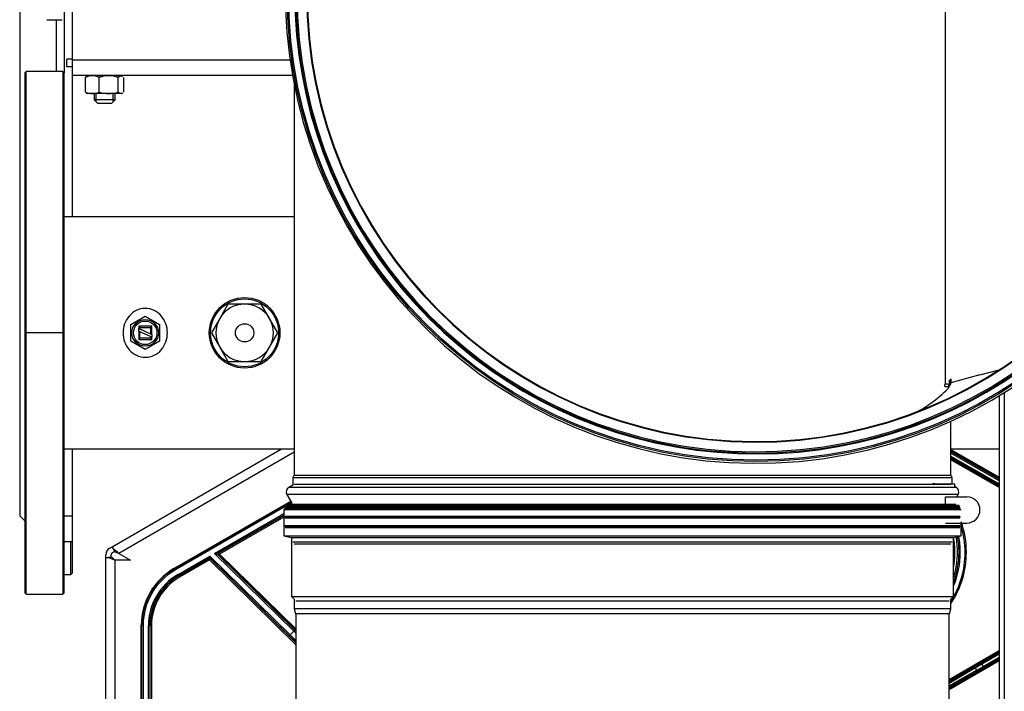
# Model space of a CAD drawing. Header units: millimetres. Extents: x 648 to 8064, y -571 to 3420.
# Tile 48 of 83: x 2695 to 3072, y 2421 to 2678. Entities that reach past the tile are written whole.
import ezdxf

# ---------------------------------------------------------------- set-up
doc = ezdxf.new("R2010")
doc.units = ezdxf.units.MM
doc.header["$MEASUREMENT"] = 0

# ---------------------------------------------------------------- blocks, each defined once
blk = doc.blocks.new('Boven')
for p, q in [((189.87, 918.64), (189.87, 518.64)), ((206.87, 749.14), (206.87, 688.14)), ((209.87, 744.14), (209.87, 693.14)), ((543.76, 718.64), (543.76, 568.92)), ((200.21, 708.5), (206.07, 708.5)), ((203.87, 708.5), (203.87, 688.64)), ((207.87, 690.39), (207.87, 693.39)), ((209.87, 693.39), (207.87, 693.39)), ((209.87, 693.14), (293.23, 693.14)), ((209.87, 693.14), (209.87, 687.14)), ((209.87, 690.39), (207.87, 690.39)), ((192.37, 688.64), (191.87, 688.14)), ((191.87, 688.14), (191.87, 489.14)), ((192.37, 488.64), (192.37, 688.64)), ((206.37, 688.64), (192.37, 688.64)), ((206.37, 688.64), (206.37, 488.64)), ((206.87, 688.14), (206.37, 688.64)), ((206.87, 489.14), (206.87, 688.14)), ((209.87, 687.14), (209.87, 633.09)), ((294.19, 687.14), (209.87, 687.14)), ((215.06, 680.78), (215.06, 686.42)), ((215.87, 687), (215.53, 686.81)), ((228.87, 687), (215.87, 687)), ((220.21, 680.78), (220.21, 686.42)), ((227.52, 687), (227.52, 687.14)), ((227.52, 680.78), (227.52, 686.42)), ((229.2, 686.81), (228.87, 687)), ((229.67, 680.78), (229.67, 686.42)), ((294.77, 684.07), (294.77, 533.99)), ((215.51, 680.41), (215.87, 680.2)), ((228.87, 680.2), (215.87, 680.2)), ((218.37, 680.2), (218.37, 677.76)), ((226.37, 677.76), (218.37, 677.76)), ((218.37, 677.76), (219.62, 676.51)), ((219.13, 677), (219.13, 680.2)), ((225.12, 676.51), (226.37, 677.76)), ((225.6, 677), (225.6, 680.2)), ((226.37, 677.76), (226.37, 680.2)), ((228.87, 680.2), (229.23, 680.41)), ((219.62, 676.51), (225.12, 676.51)), ((294.77, 633.09), (206.87, 633.09)), ((269.52, 599.64), (266.34, 594.14)), ((275.87, 599.64), (269.52, 599.64)), ((282.22, 599.64), (275.87, 599.64)), ((285.39, 594.14), (282.22, 599.64)), ((232.37, 591.81), (237.87, 594.99)), ((237.87, 594.99), (243.37, 591.81)), ((232.37, 585.46), (232.37, 591.81)), ((235.37, 591.14), (235.37, 590.39)), ((240.37, 591.14), (235.37, 591.14)), ((235.37, 591.14), (235.87, 590.64)), ((240.37, 591.14), (239.87, 590.64)), ((240.37, 588.05), (240.37, 591.14)), ((243.37, 591.81), (243.37, 585.46)), ((266.34, 594.14), (263.16, 588.64)), ((288.57, 588.64), (285.39, 594.14)), ((206.87, 588.64), (191.87, 588.64)), ((235.37, 589.28), (235.37, 590.39)), ((235.37, 590.39), (235.87, 590.15)), ((235.87, 589.05), (235.37, 589.28)), ((235.37, 589.28), (235.37, 586.14)), ((235.87, 590.64), (239.87, 590.64)), ((235.87, 590.15), (235.87, 590.64)), ((235.87, 590.15), (239.87, 588.29)), ((235.87, 586.64), (235.87, 589.05)), ((239.87, 587.18), (235.87, 589.05)), ((239.87, 590.64), (239.87, 588.29)), ((239.87, 588.29), (240.37, 588.05)), ((240.37, 588.05), (240.37, 586.95)), ((263.16, 588.64), (266.34, 583.14)), ((285.39, 583.14), (288.57, 588.64)), ((237.87, 582.29), (232.37, 585.46)), ((235.37, 586.14), (235.87, 586.64)), ((235.37, 586.14), (240.37, 586.14)), ((239.87, 586.64), (235.87, 586.64)), ((243.37, 585.46), (237.87, 582.29)), ((240.37, 586.95), (239.87, 587.18)), ((239.87, 587.18), (239.87, 586.64)), ((239.87, 586.64), (240.37, 586.14)), ((240.37, 586.14), (240.37, 586.95)), ((266.34, 583.14), (269.52, 577.64)), ((282.22, 577.64), (285.39, 583.14)), ((269.52, 577.64), (275.87, 577.64)), ((275.87, 577.64), (282.22, 577.64)), ((557.05, 572.56), (545.97, 569.52)), ((557.05, 572.56), (564.41, 574.51)), ((545.16, 568.94), (543.65, 568.84)), ((543.65, 568.05), (543.65, 568.84)), ((544.46, 569.11), (543.76, 568.92)), ((545.97, 569.21), (544.83, 567.25)), ((545.26, 569.02), (545.16, 568.94)), ((545.16, 568.16), (545.16, 568.94)), ((545.26, 570.47), (545.26, 569.02)), ((545.26, 570.47), (545.86, 570.47)), ((545.84, 570.41), (545.86, 569.49)), ((545.97, 571.05), (545.86, 569.49)), ((545.86, 569.49), (545.86, 570.47)), ((545.97, 569.52), (545.97, 571.05)), ((545.97, 569.21), (545.97, 569.52)), ((543.65, 568.05), (545.16, 568.16)), ((545.16, 568.16), (545.26, 568.24)), ((566.37, 565.81), (566.37, 60.39)), ((566.37, 565.81), (566.37, 60.39)), ((564.37, 564.58), (564.37, 60.39)), ((564.37, 564.58), (564.37, 60.39)), ((545.97, 533.99), (545.97, 554.88)), ((206.87, 544.19), (294.77, 544.19)), ((209.87, 544.19), (209.87, 518.64)), ((225.17, 506.77), (289.98, 544.19)), ((294.77, 542.91), (227.77, 504.23)), ((545.97, 544.19), (564.37, 544.19)), ((545.97, 544.03), (564.37, 533.4)), ((564.37, 532.83), (545.97, 543.45)), ((545.97, 543.21), (564.37, 532.59)), ((564.37, 532.01), (545.97, 542.63)), ((545.97, 541.46), (564.37, 530.83)), ((564.37, 530.26), (545.97, 540.88)), ((545.97, 540.64), (564.37, 530.01)), ((564.37, 529.44), (545.97, 540.06)), ((546.46, 533.12), (294.27, 533.12)), ((294.27, 533.12), (294.27, 530.35)), ((545.96, 533.99), (294.77, 533.99)), ((546.46, 530.85), (546.46, 533.12)), ((294.27, 530.35), (292.77, 529.48)), ((547.97, 529.48), (292.77, 529.48)), ((545.97, 530.64), (294.77, 530.64)), ((539.8, 530.85), (538.86, 530.85)), ((539.8, 530.85), (547.47, 530.85)), ((547.47, 529.77), (547.47, 530.85)), ((547.97, 529.48), (547.47, 529.77)), ((248.87, 498.4), (293.52, 524.18)), ((248.98, 498.21), (293.63, 523.99)), ((548.7, 526.75), (292.03, 526.75)), ((292.03, 526.75), (293.82, 523.66)), ((293.82, 523.53), (293.04, 523.08)), ((293.82, 523.66), (293.82, 523.08)), ((543.88, 525.85), (552.05, 525.85)), ((543.88, 523.08), (543.88, 525.85)), ((548.18, 525.85), (548.7, 526.75)), ((291.37, 522.11), (249.23, 497.78)), ((291.37, 521.09), (290.82, 520.97)), ((290.82, 520.97), (549.92, 520.97)), ((290.82, 520.97), (290.82, 510.97)), ((291.37, 522.01), (291.07, 521.71)), ((291.07, 521.71), (549.67, 521.71)), ((291.07, 521.71), (291.37, 521.41)), ((291.54, 522.31), (291.37, 522.21)), ((291.37, 522.21), (549.37, 522.21)), ((291.37, 522.21), (291.37, 522.01)), ((291.37, 522.01), (549.37, 522.01)), ((549.37, 521.41), (291.37, 521.41)), ((291.37, 521.41), (291.37, 521.09)), ((291.65, 522.72), (291.54, 522.31)), ((291.54, 522.31), (549.19, 522.31)), ((291.65, 522.72), (549.08, 522.72)), ((292.87, 523.08), (292.25, 522.72)), ((292.87, 523.08), (547.87, 523.08)), ((189.87, 518.64), (191.87, 516.64)), ((206.87, 518.64), (209.87, 518.64)), ((209.87, 518.64), (209.87, 508.64)), ((264.42, 504.23), (290.82, 519.47)), ((290.82, 518.89), (265.81, 504.45)), ((266.06, 504.42), (290.82, 518.71)), ((290.82, 518.13), (266.31, 503.98)), ((291.07, 518.18), (549.67, 518.18)), ((291.37, 518.48), (549.37, 518.48)), ((291.37, 517.88), (549.37, 517.88)), ((543.88, 515.85), (552.05, 515.85)), ((549.92, 510.97), (549.92, 515.85)), ((291.07, 514.64), (549.67, 514.64)), ((291.37, 514.94), (549.37, 514.94)), ((291.37, 514.34), (549.37, 514.34)), ((291.37, 514.14), (549.37, 514.14)), ((209.87, 508.64), (206.87, 508.64)), ((209.37, 496.14), (209.37, 508.64)), ((209.87, 508.64), (209.87, 496.64)), ((290.82, 510.97), (549.92, 510.97)), ((290.82, 510.97), (293.82, 510.31)), ((293.82, 510.31), (546.92, 510.31)), ((293.82, 510.31), (293.82, 487.67)), ((546.46, 508.57), (294.27, 508.57)), ((546.92, 510.31), (549.92, 510.97)), ((546.92, 487.67), (546.92, 510.31)), ((224.3, 506.27), (225.17, 506.77)), ((225.68, 505.88), (225.17, 506.77)), ((225.3, 504.54), (226.17, 505.04)), ((226.39, 504.65), (225.68, 505.88)), ((545.96, 507.7), (294.77, 507.7)), ((222.8, 502.67), (222.8, 503.67)), ((222.8, 349.64), (222.8, 502.67)), ((222.8, 502.67), (223.83, 502.67)), ((225.24, 502.67), (223.83, 502.67)), ((224.8, 502.67), (224.8, 503.67)), ((226.3, 501.69), (226.3, 349.64)), ((226.4, 501.64), (226.3, 501.69)), ((232.25, 501.64), (226.4, 501.64)), ((227.77, 504.23), (232.25, 501.64)), ((250.43, 496.15), (262.6, 503.18)), ((262.2, 502.37), (250.68, 495.72)), ((250.76, 495.58), (262.17, 502.17)), ((262.42, 501.74), (251.01, 495.15)), ((262.17, 502.17), (262.2, 502.37)), ((262.42, 501.74), (262.17, 502.17)), ((262.2, 502.37), (262.6, 503.18)), ((262.77, 502.09), (262.42, 501.74)), ((295.47, 469.28), (262.42, 501.74)), ((262.6, 503.18), (293.26, 473.07)), ((262.6, 503.18), (262.8, 502.29)), ((262.8, 502.29), (262.77, 502.09)), ((262.77, 502.09), (295.47, 469.98)), ((292.91, 472.71), (262.8, 502.29)), ((264.42, 504.23), (265.81, 504.45)), ((294.67, 474.51), (264.42, 504.23)), ((265.71, 503.66), (264.42, 504.23)), ((265.96, 503.63), (265.71, 503.66)), ((265.71, 503.66), (295.02, 474.86)), ((265.81, 504.45), (266.06, 504.42)), ((265.96, 503.63), (266.31, 503.98)), ((295.47, 474.65), (265.96, 503.63)), ((266.06, 504.42), (266.31, 503.98)), ((266.31, 503.98), (295.47, 475.35)), ((248.87, 498.4), (248.98, 498.21)), ((249.23, 497.78), (248.98, 498.21)), ((206.87, 496.14), (209.37, 496.14)), ((209.37, 496.14), (209.87, 496.64)), ((250.68, 495.72), (250.43, 496.15)), ((250.68, 495.72), (250.76, 495.58)), ((251.01, 495.15), (250.76, 495.58)), ((191.87, 489.14), (192.37, 488.64)), ((192.37, 488.64), (206.37, 488.64)), ((206.37, 488.64), (206.87, 489.14)), ((293.82, 487.67), (546.92, 487.67)), ((293.82, 487.67), (294.77, 486.72)), ((294.77, 486.72), (294.77, 483.02)), ((295.47, 486.02), (545.27, 486.02)), ((545.97, 486.72), (546.92, 487.67)), ((545.97, 483.02), (545.97, 486.72)), ((545.97, 483.02), (294.77, 483.02)), ((294.77, 483.02), (295.27, 481.14)), ((545.46, 481.14), (545.97, 483.02)), ((545.46, 481.14), (295.27, 481.14)), ((295.47, 481.14), (295.47, 434.28)), ((545.27, 434.28), (545.27, 481.14)), ((236.37, 432.06), (236.37, 476.75)), ((236.58, 476.75), (236.37, 476.75)), ((236.58, 432.06), (236.58, 476.75)), ((237.08, 476.75), (236.58, 476.75)), ((237.08, 476.75), (237.08, 432.06)), ((239.1, 433.78), (239.1, 476.52)), ((239.6, 476.52), (239.1, 476.52)), ((239.76, 476.52), (239.6, 476.52)), ((239.6, 476.52), (239.6, 433.78)), ((239.76, 433.78), (239.76, 476.52)), ((240.26, 476.52), (239.76, 476.52)), ((240.26, 476.52), (240.26, 433.78)), ((293.26, 473.07), (294.67, 474.51)), ((295.02, 474.86), (294.67, 474.51)), ((292.91, 472.71), (293.26, 473.07)), ((545.27, 455.98), (564.37, 467.01)), ((564.37, 466.43), (545.27, 455.4)), ((545.27, 452.59), (564.37, 463.62)), ((557.54, 462.25), (564.37, 466.19)), ((564.37, 465.61), (557.79, 461.81)), ((558.27, 460.92), (564.37, 464.44)), ((564.37, 463.86), (558.52, 460.49)), ((564.37, 463.04), (545.27, 452.01)), ((545.27, 454.99), (554.81, 460.65)), ((555.31, 460.36), (545.27, 454.39)), ((545.27, 453.59), (555.78, 459.49)), ((555.78, 459.49), (555.31, 460.36)), ((557.54, 462.25), (557.79, 461.81)), ((557.79, 461.81), (558.27, 460.92)), ((558.27, 460.92), (558.52, 460.49)), ((555.78, 458.92), (545.27, 453.02))]:
    blk.add_line(p, q)
for centre, radius in [((471.37, 718.64), 179.26), ((471.37, 718.64), 178.74), ((275.87, 588.64), 13.5), ((275.87, 588.64), 13), ((237.87, 588.64), 5.1), ((237.87, 588.64), 4.5), ((275.87, 588.64), 3.5)]:
    blk.add_circle(centre, radius)
for centre, radius, start, end in [((471.37, 718.64), 179.95, 9.5968, 0), ((471.37, 718.64), 176.35, 20, 340), ((471.37, 718.64), 176, 0.5, 359.5), ((471.37, 718.64), 175.5, 0.5, 359.5), ((471.37, 718.64), 171.85, 0.5, 359.5), ((471.37, 718.64), 171.6, 0.5, 359.5), ((217.64, 680.89), 6.1, 65.0123, 114.9877), ((223.86, 675.05), 11.94, 72.1828, 107.8172), ((217.64, 686.31), 6.1, 245.0123, 294.9877), ((223.86, 692.14), 11.94, 252.1828, 287.8172), ((275.87, 588.64), 11, 90, 150), ((275.87, 588.64), 11, 30, 90), ((275.87, 588.64), 11, 150, 210), ((275.87, 588.64), 11, 330, 30), ((275.87, 588.64), 11, 210, 270), ((275.87, 588.64), 11, 270, 330), ((473.78, 656.17), 111.85, 308.6613, 308.7278), ((508.17, 604.11), 51.99, 296.0827, 314.8409), ((295.27, 533.12), 1, 120, 180), ((293.77, 527.75), 2, 120, 210), ((546.97, 527.75), 2, 330, 60), ((552.05, 520.85), 5, 270, 90), ((516.37, 504.64), 35.5, 0, 19.0787), ((516.37, 504.64), 35.01, 0, 16.598), ((516.37, 504.64), 31.11, 0, 10.5164), ((516.37, 504.64), 32.09, 0, 10.5772), ((516.37, 504.64), 32.69, 0, 10.6124), ((516.37, 504.64), 33.18, 0, 10.6403), ((225.8, 503.67), 3, 120, 180), ((225.8, 503.67), 1, 120, 180), ((212.15, 486.67), 23.5, 48.3454, 54.8377), ((224.48, 496.08), 8.79, 68.0081, 77.4329), ((516.37, 504.64), 35.5, 326.4914, 0), ((516.37, 504.64), 35.01, 327.7259, 0), ((516.37, 504.64), 33.18, 337.0293, 0), ((516.37, 504.64), 32.69, 339.1537, 0), ((516.37, 504.64), 32.09, 342.1663, 0), ((516.37, 504.64), 31.11, 349.1157, 0), ((233.7, 524), 23.5, 245.1623, 251.6546), ((231.71, 508.61), 8.79, 222.5671, 231.9919), ((262.42, 501.74), 0.5, 45.5271, 119.9867), ((262.45, 501.93), 0.5, 45.5271, 119.9867), ((261.37, 476.75), 25, 120, 180), ((261.37, 476.75), 24.78, 120, 180), ((261.37, 476.75), 24.28, 120, 180), ((261.77, 476.52), 22.67, 120, 180), ((261.77, 476.52), 22.17, 120, 180), ((261.77, 476.52), 22.01, 120, 180), ((261.77, 476.52), 21.51, 120, 180)]:
    blk.add_arc(centre, radius, start, end)
for centre, major_axis, ratio, start_param, end_param in [((545.46, 533.12), (0, 1), 0.999962, 4.712389, 5.759587), ((266.06, 504.02), (-0.063, -0.496), 0.999584, 3.791807, 5.63297), ((266.31, 503.98), (-0.063, -0.496), 0.999584, 3.791807, 5.63297), ((294.61, 474.44), (3.57, -3.5), 0.019201, 1.346496, 1.570796), ((294.96, 474.79), (3.92, -3.85), 0.017455, 1.457953, 1.570796), ((292.98, 472.78), (3.92, -3.85), 0.017455, 4.712389, 5.497787), ((293.33, 473.14), (3.57, -3.5), 0.019201, 4.712389, 5.37384), ((557.58, 462.16), (-4.76, -2.75), 0.01745, 4.711954, 5.323037), ((555.06, 460.22), (-0.255, 0.43), 0.573489, 4.691084, 6.26188), ((557.83, 461.73), (4.33, 2.51), 0.019192, 1.57027, 2.181353), ((558.23, 461.01), (-4.33, -2.51), 0.019192, 0.959187, 1.57027), ((558.48, 460.57), (-4.76, -2.75), 0.01745, 0.959279, 1.570361), ((555.53, 459.36), (0.245, -0.436), 0.573724, 0.02131, 1.563514)]:
    blk.add_ellipse(centre, major_axis=major_axis, ratio=ratio, start_param=start_param, end_param=end_param)
for points, weights in [([(215.57, 686.83), (215.33, 686.69), (215.06, 686.42)], [1.05382884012, 1.03469597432, 1]), ([(227.52, 686.42), (228.38, 687.28), (229.16, 686.83)], [1, 1.12000456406, 1.05382884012]), ([(215.06, 680.78), (215.33, 680.51), (215.57, 680.37)], [1, 1.03439076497, 1.05349102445]), ([(229.16, 680.37), (228.38, 679.91), (227.52, 680.78)], [1.05349102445, 1.12030977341, 1])]:
    blk.add_rational_spline(points, weights, degree=2)
blk.add_open_spline([(246.35, 588.64), (246.35, 587.45), (246.15, 586.3), (245.36, 584.09), (244.78, 583.07), (243.26, 581.3), (242.33, 580.57), (240.23, 579.55), (239.06, 579.27), (236.73, 579.26), (235.55, 579.53), (233.44, 580.54), (232.5, 581.28), (230.2, 583.93), (229.39, 586.29), (229.38, 589.79), (229.58, 590.97), (230.36, 593.16), (230.95, 594.2), (232.46, 595.95), (233.4, 596.7), (235.48, 597.71), (236.66, 598), (239, 598.01), (240.18, 597.74), (242.3, 596.72), (243.24, 595.99), (244.76, 594.23), (245.35, 593.19), (246.15, 591), (246.35, 589.82), (246.35, 588.64)], degree=3, knots=[0, 0, 0, 0, 0.0625, 0.0625, 0.125, 0.125, 0.1875, 0.1875, 0.25, 0.25, 0.3125, 0.3125, 0.375, 0.375, 0.5, 0.5, 0.5625, 0.5625, 0.625, 0.625, 0.6875, 0.6875, 0.75, 0.75, 0.8125, 0.8125, 0.875, 0.875, 0.9375, 0.9375, 1, 1, 1, 1])

msp = doc.modelspace()

# ---------------------------------------------------------------- block references
msp.add_blockref('Boven', (2505.22, 1969.85))

doc.saveas('drawing.dxf')
